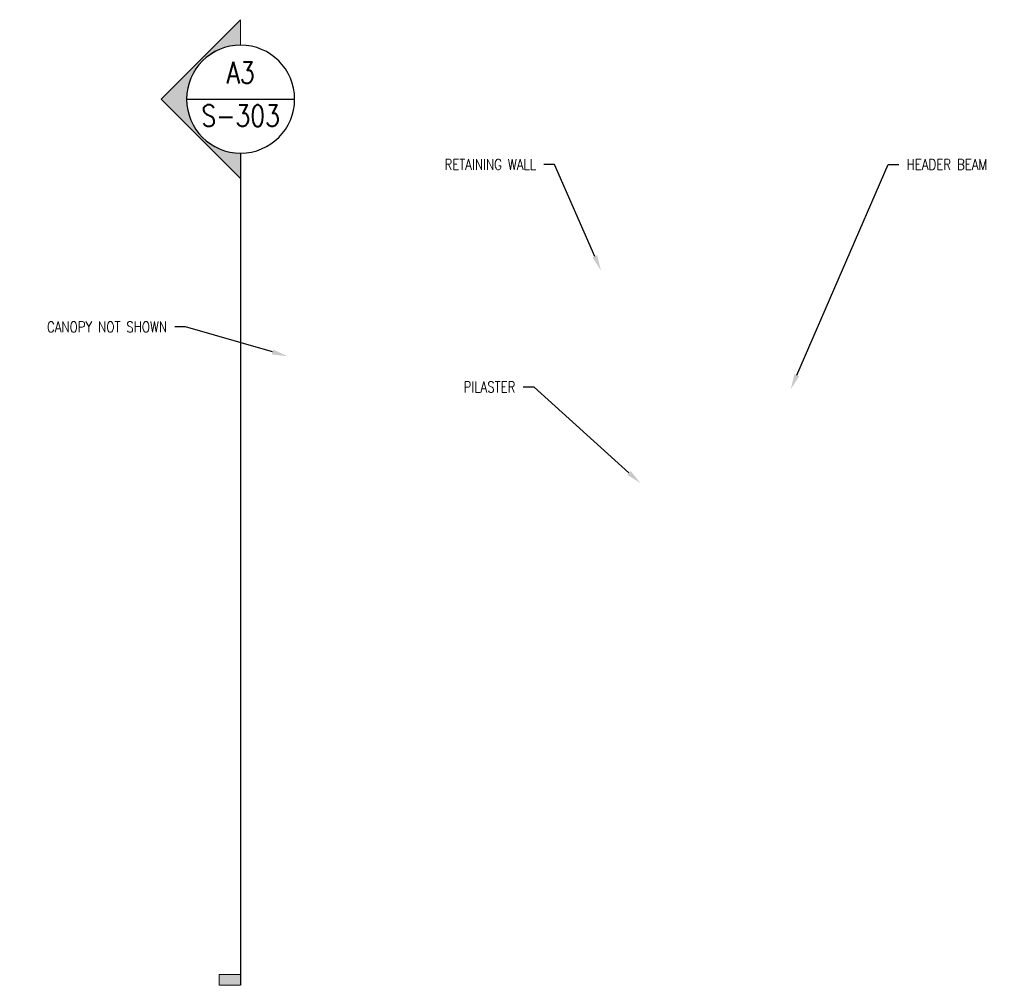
# Model space of a CAD drawing. Header units: inches. Extents: x -11780 to 11476, y -2275 to 2617.
# Tile 22 of 23: x -537 to 10, y 2081 to 2617. Entities that reach past the tile are written whole.
import ezdxf
from ezdxf import colors
from ezdxf.entities.mleader import LeaderData, LeaderLine
from ezdxf.enums import TextEntityAlignment as Align
from ezdxf.math import Vec2, Vec3

# ---------------------------------------------------------------- set-up
doc = ezdxf.new("R2010")
doc.units = ezdxf.units.IN
doc.header["$MEASUREMENT"] = 0
doc.layers.add('S-ANNO-SYMB', color=2, linetype='Continuous', lineweight=25)
doc.layers.add('S-ANNO-TEXT', color=2, linetype='Continuous')
doc.styles.add('Annotative', font='romans.shx', dxfattribs={"width": 0.8, "height": 0.125})
doc.styles.add('HDRSTD', font='romans.shx', dxfattribs={"height": 3})

# ---------------------------------------------------------------- blocks, each defined once
blk = doc.blocks.new('ELEVARROW')
at = {"lineweight": 9}
h = blk.add_hatch(color=256, dxfattribs=at)
edge = h.paths.add_edge_path(flags=0)
edge.add_line((0.4598, 0), (0.3125, 0))
edge.add_arc((0, 0), 0.3125, 360, 540)
edge.add_line((-0.3125, 0), (-0.4598, 0))
edge.add_line((-0.4598, 0), (0, 0.4598))
edge.add_line((0, 0.4598), (0.4598, 0))
at = {"lineweight": 13}
blk.add_lwpolyline([(-0.4598, 0), (-0.3125, 0, -1), (0.3125, 0), (0.4598, 0), (0, 0.4598)], format="xyb", close=True, dxfattribs=at)
blk = doc.blocks.new('Sectrinew')
at = {"lineweight": 9}
blk.add_hatch(color=256, dxfattribs=at).paths.add_polyline_path([(0, 0.125), (0, 0), (-0.0625, 0), (-0.0625, 0.125)], flags=0)
for p, q in [((0, 0.125), (-0.0625, 0.125)), ((-0.0625, 0.125), (-0.0625, 0)), ((0, 0), (0, 0.125)), ((-0.0625, 0), (0, 0))]:
    blk.add_line(p, q, dxfattribs=at)
blk = doc.blocks.new('*U10')
at = {"layer": 'S-ANNO-SYMB'}
for p, q in [((-0.3125, 0), (0.3125, 0)), ((0, -0.3125), (0, -5.127))]:
    blk.add_line(p, q, dxfattribs=at)
blk.add_ellipse((0, 0), major_axis=(-0.221, 0.221), ratio=1, start_param=5.497787, end_param=11.780972, dxfattribs=at)
at = {"layer": 'S-ANNO-SYMB', "zscale": 0.03125, "rotation": 90}
blk.add_blockref('ELEVARROW', (0, 0), dxfattribs=at)
at = {"layer": 'S-ANNO-SYMB', "xscale": -1, "zscale": 0.03125, "rotation": 89.99999999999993}
blk.add_blockref('Sectrinew', (0, -5.127), dxfattribs=at)
at = {"layer": 'S-ANNO-TEXT', "style": 'HDRSTD'}
for tag, p in [('DET_NO', (0, 0.0913)), ('REFSHT', (0, -0.0962))]:
    blk.add_attdef(tag, text='', height=0.1, dxfattribs=at).set_placement(p, align=Align.MIDDLE_CENTER)

msp = doc.modelspace()

# ---------------------------------------------------------------- block references
at = {"layer": 'S-ANNO-SYMB'}
ref = msp.add_blockref('*U10', (-414.0286, 2573.2306), dxfattribs=dict(at, xscale=96, yscale=96, zscale=96))
ref.add_attrib('REFSHT', 'S-303', dxfattribs={"layer": '0', "color": 1, "height": 12, "style": 'Annotative', "width": 0.800781}).set_placement((-414.0286, 2563.9997), align=Align.MIDDLE_CENTER)
ref.add_attrib('DET_NO', 'A3', dxfattribs={"layer": '0', "color": 1, "height": 12, "style": 'Annotative', "width": 0.800781}).set_placement((-414.0286, 2581.9927), align=Align.CENTER)

# ---------------------------------------------------------------- leaders
at = {"layer": 'S-ANNO-TEXT', "color": 2}
ml = msp.add_multileader_mtext('Standard', dxfattribs=at)
ml.set_content('RETAINING WALL', color=2, style='Annotative')
ml.set_leader_properties(color=1)
ml.build(insert=Vec2(0, 0))
ml.multileader.update_dxf_attribs({"dogleg_length": 0.125, "arrow_head_size": 8.64, "scale": 48})
ctx = ml.context
ctx.base_point, ctx.scale, ctx.char_height, ctx.arrow_head_size, ctx.landing_gap_size, ctx.plane_origin = Vec3(-310.786, 2536.9627), 48, 6, 8.64, 4.32, Vec3(-175.7028, 2519.1727)
ctx.text_align_type = 2
notes = []
notes.append((ctx, [(1, (1, 1, 0), (-239.6888, 2536.9627), (-1, 0), 6, [(0, [(-213.9336, 2478)], 0, [])])]))
ctx.mtext.insert, ctx.mtext.alignment, ctx.mtext.flow_direction = Vec3(-250.0088, 2539.9627), 3, 5
ctx.mtext.has_bg_fill, ctx.mtext.bg_color, ctx.mtext.bg_scale_factor, ctx.mtext.bg_transparency, ctx.mtext.use_window_bg_color = 1, -1027028792, 1.5, 0, 1
ml = msp.add_multileader_mtext('Standard', dxfattribs=at)
ml.set_content('HEADER BEAM', color=2, style='Annotative')
ml.set_leader_properties(color=1)
ml.build(insert=Vec2(0, 0))
ml.multileader.update_dxf_attribs({"dogleg_length": 0.125, "arrow_head_size": 8.64, "scale": 48})
ctx = ml.context
ctx.base_point, ctx.scale, ctx.char_height, ctx.arrow_head_size, ctx.landing_gap_size, ctx.plane_origin = Vec3(-48.5908, 2536.9627), 48, 6, 8.64, 4.32, Vec3(-55.4433, 2519.1727)
notes.append((ctx, [(0, (1, 1, 0), (-54.5908, 2536.9627), (1, 0), 6, [(0, [(-108.6472, 2412)], 0, [])])]))
ctx.mtext.insert, ctx.mtext.flow_direction = Vec3(-44.2708, 2539.9627), 5
ctx.mtext.has_bg_fill, ctx.mtext.bg_color, ctx.mtext.bg_scale_factor, ctx.mtext.bg_transparency, ctx.mtext.use_window_bg_color = 1, -1027028792, 1.5, 0, 1
ml = msp.add_multileader_mtext('Standard', dxfattribs=at)
ml.set_content('PILASTER', color=2, style='Annotative')
ml.set_leader_properties(color=1)
ml.build(insert=Vec2(0, 0))
ml.multileader.update_dxf_attribs({"dogleg_length": 0.125, "arrow_head_size": 8.64, "scale": 48})
ctx = ml.context
ctx.base_point, ctx.scale, ctx.char_height, ctx.arrow_head_size, ctx.landing_gap_size, ctx.plane_origin = Vec3(-296.1838, 2413.3412), 48, 6, 8.64, 4.32, Vec3(-187.1578, 2395.5513)
ctx.text_align_type = 2
notes.append((ctx, [(1, (1, 1, 0), (-251.1438, 2413.3412), (-1, 0), 6, [(0, [(-192, 2359.8749)], 0, [])])]))
ctx.mtext.insert, ctx.mtext.alignment, ctx.mtext.flow_direction = Vec3(-261.4638, 2416.3412), 3, 5
ctx.mtext.has_bg_fill, ctx.mtext.bg_color, ctx.mtext.bg_scale_factor, ctx.mtext.bg_transparency, ctx.mtext.use_window_bg_color = 1, -1027028792, 1.5, 0, 1
for ctx, leaders in notes:
    for number, flags, end, landing, length, lines in leaders:
        leader = LeaderData()
        leader.index, (leader.has_last_leader_line, leader.has_dogleg_vector, leader.attachment_direction) = number, flags
        leader.last_leader_point, leader.dogleg_vector, leader.dogleg_length = Vec3(end), Vec3(landing), length
        for number, points, colour, breaks in lines:
            line = LeaderLine()
            line.index, line.vertices, line.color, line.breaks = number, Vec3.list(points), colors.encode_raw_color(colour), breaks
            leader.lines.append(line)
        ctx.leaders.append(leader)

# ---------------------------------------------------------------- next in the draw order: leaders
ml = msp.add_multileader_mtext('Standard', dxfattribs=at)
ml.set_content('CANOPY NOT SHOWN', color=2, style='Annotative')
ml.set_leader_properties(color=1)
ml.build(insert=Vec2(0, 0))
ml.multileader.update_dxf_attribs({"dogleg_length": 0.125, "arrow_head_size": 8.64, "scale": 48})
ctx = ml.context
ctx.base_point, ctx.scale, ctx.char_height, ctx.arrow_head_size, ctx.landing_gap_size, ctx.plane_origin = Vec3(-533.9251, 2446.7448), 48, 6, 8.64, 4.32, Vec3(-544.952, 2502.2033)
ctx.text_align_type = 2
notes = []
notes.append((ctx, [(1, (1, 1, 0), (-444.5422, 2446.7448), (-1, 0), 6, [(0, [(-388, 2430.4421)], 0, [])])]))
ctx.mtext.insert, ctx.mtext.alignment, ctx.mtext.flow_direction = Vec3(-454.8622, 2449.7448), 3, 5
ctx.mtext.has_bg_fill, ctx.mtext.bg_color, ctx.mtext.bg_scale_factor, ctx.mtext.bg_transparency, ctx.mtext.use_window_bg_color = 1, -1027028792, 1.5, 0, 1
for ctx, leaders in notes:
    for number, flags, end, landing, length, lines in leaders:
        leader = LeaderData()
        leader.index, (leader.has_last_leader_line, leader.has_dogleg_vector, leader.attachment_direction) = number, flags
        leader.last_leader_point, leader.dogleg_vector, leader.dogleg_length = Vec3(end), Vec3(landing), length
        for number, points, colour, breaks in lines:
            line = LeaderLine()
            line.index, line.vertices, line.color, line.breaks = number, Vec3.list(points), colors.encode_raw_color(colour), breaks
            leader.lines.append(line)
        ctx.leaders.append(leader)

doc.saveas('drawing.dxf')
